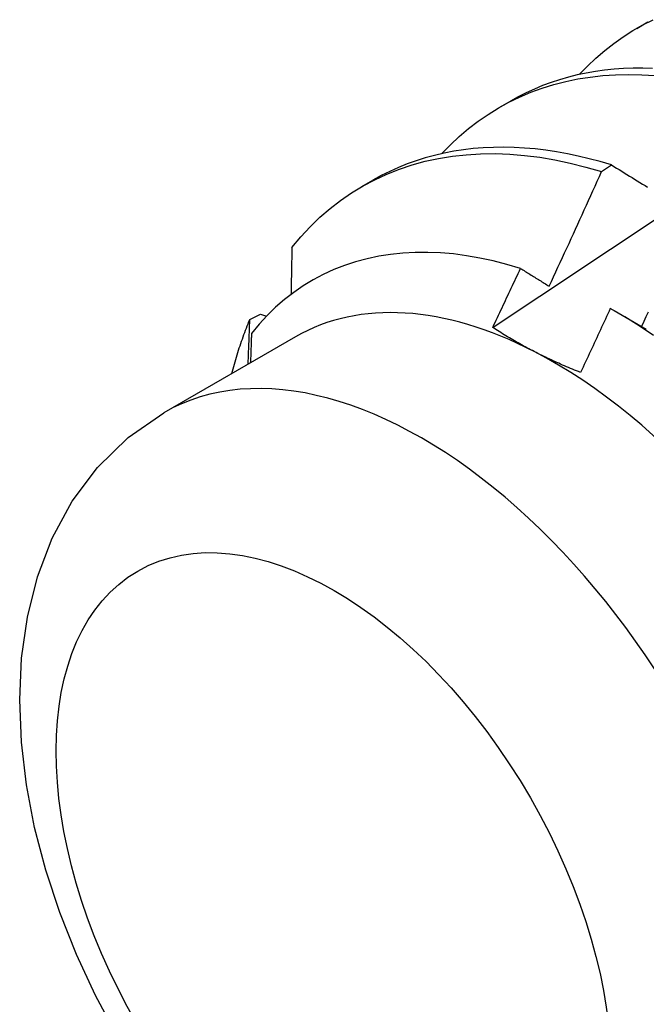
# Model space of a CAD drawing. Header units: inches. Extents: x 25 to 246, y 20 to 159.
# Tile 82 of 111: x 232.604 to 232.762, y 82.467 to 82.716. Entities that reach past the tile are written whole.
import ezdxf

# ---------------------------------------------------------------- set-up
doc = ezdxf.new("R2010")
doc.units = ezdxf.units.IN
doc.header["$MEASUREMENT"] = 0
doc.layers.add('Visible Edges(ANSI)', color=7, linetype='Continuous', lineweight=25)
doc.layers.add('Visible Tangent Edges(ANSI)', color=7, linetype='Continuous', lineweight=25)

msp = doc.modelspace()

# ---------------------------------------------------------------- linework, layer by layer
at = {"layer": 'Visible Edges(ANSI)'}
for p, q in [((232.75979, 82.71425), (232.7626, 82.71587)), ((232.72499, 82.69421), (232.7278, 82.69583)), ((232.75087, 82.67794), (232.75337, 82.67965)), ((232.69019, 82.67417), (232.693, 82.67579)), ((232.75407, 82.64274), (232.76221, 82.63804)), ((232.66182, 82.64048), (232.66452, 82.64182)), ((232.66452, 82.64182), (232.66606, 82.64137)), ((232.6734, 82.63611), (232.64, 82.61687))]:
    msp.add_line(p, q, dxfattribs=at)
at = {"layer": 'Visible Edges(ANSI)', "flags": 128}
for points in [[(232.74523, 82.70254), (232.7473, 82.70469), (232.74946, 82.70673), (232.75169, 82.70865), (232.754, 82.71045), (232.75638, 82.71213), (232.75884, 82.71369), (232.76137, 82.71513), (232.76397, 82.71644)], [(232.76382, 82.70409), (232.76134, 82.70416), (232.75888, 82.70414), (232.75645, 82.70405), (232.75404, 82.70388), (232.75167, 82.70364), (232.74932, 82.70331), (232.74701, 82.70291), (232.74473, 82.70243), (232.74248, 82.70187), (232.74027, 82.70124), (232.7381, 82.70053), (232.73596, 82.69974), (232.73386, 82.69887), (232.7318, 82.69793), (232.72978, 82.69692), (232.7278, 82.69583)], [(232.71044, 82.6825), (232.7126, 82.68475), (232.71486, 82.68687), (232.7172, 82.68886), (232.71962, 82.69072), (232.72213, 82.69246), (232.72472, 82.69405), (232.72739, 82.69552), (232.73013, 82.69685), (232.73294, 82.69804), (232.73583, 82.69909), (232.73878, 82.70001), (232.7418, 82.70078), (232.74487, 82.70142), (232.74801, 82.70191), (232.7512, 82.70226), (232.75445, 82.70247), (232.75774, 82.70254), (232.76108, 82.70247), (232.76447, 82.70226)], [(232.75337, 82.67965), (232.75056, 82.68049), (232.74777, 82.68123), (232.74498, 82.6819), (232.74222, 82.68248), (232.73947, 82.68297), (232.73675, 82.68337), (232.73405, 82.68369), (232.73137, 82.68392), (232.72872, 82.68407), (232.72609, 82.68412), (232.7235, 82.68409), (232.72093, 82.68397), (232.7184, 82.68377), (232.71589, 82.68347), (232.71343, 82.68309), (232.711, 82.68263), (232.7086, 82.68207), (232.70625, 82.68143), (232.70393, 82.6807), (232.70166, 82.67989), (232.69943, 82.67899), (232.69724, 82.67801), (232.6951, 82.67694), (232.693, 82.67579)], [(232.67247, 82.65875), (232.67472, 82.66144), (232.67708, 82.66398), (232.67955, 82.66637), (232.68213, 82.6686), (232.68481, 82.67067), (232.68759, 82.67258), (232.69047, 82.67433), (232.69345, 82.67591), (232.69652, 82.67733), (232.69967, 82.67858), (232.70291, 82.67966), (232.70623, 82.68056), (232.70963, 82.6813), (232.7131, 82.68186), (232.71663, 82.68224), (232.72024, 82.68246), (232.7239, 82.6825), (232.72762, 82.68236), (232.73139, 82.68206), (232.73521, 82.68157), (232.73907, 82.68092), (232.74297, 82.6801), (232.7469, 82.6791), (232.75087, 82.67794)], [(232.73761, 82.64892), (232.73817, 82.65013), (232.73873, 82.65133), (232.73929, 82.65254), (232.73985, 82.65374), (232.74041, 82.65495), (232.74097, 82.65616), (232.74153, 82.65737), (232.74208, 82.65857), (232.74264, 82.65978), (232.74319, 82.66099), (232.74375, 82.6622), (232.7443, 82.66341), (232.74485, 82.66462), (232.7454, 82.66583), (232.74595, 82.66704), (232.7465, 82.66825), (232.74705, 82.66946), (232.7476, 82.67067), (232.74814, 82.67188), (232.74869, 82.67309), (232.74924, 82.6743), (232.74978, 82.67551), (232.75032, 82.67673), (232.75087, 82.67794)], [(232.75337, 82.67965), (232.75402, 82.67925), (232.75467, 82.67885), (232.75533, 82.67845), (232.75598, 82.67805), (232.75663, 82.67764), (232.75729, 82.67724), (232.75794, 82.67683), (232.7586, 82.67643), (232.75925, 82.67602), (232.75991, 82.67562), (232.76057, 82.67521), (232.76123, 82.6748), (232.76189, 82.6744), (232.76255, 82.67399)], [(232.72332, 82.63849), (232.72928, 82.64246), (232.73525, 82.64643), (232.74121, 82.65039), (232.74718, 82.65435), (232.75314, 82.6583), (232.75911, 82.66225), (232.76508, 82.6662)], [(232.67247, 82.65875), (232.67246, 82.65826), (232.67245, 82.65776), (232.67244, 82.65727), (232.67243, 82.65678), (232.67242, 82.65628), (232.67241, 82.65579), (232.6724, 82.65529), (232.67239, 82.6548), (232.67238, 82.6543), (232.67237, 82.65381), (232.67236, 82.65331), (232.67235, 82.65281), (232.67234, 82.65232), (232.67233, 82.65182), (232.67232, 82.65133), (232.67231, 82.65083), (232.6723, 82.65033), (232.67229, 82.64984), (232.67228, 82.64934), (232.67227, 82.64884), (232.67226, 82.64834), (232.67225, 82.64785), (232.67224, 82.64735), (232.67223, 82.64685)], [(232.73036, 82.65341), (232.7269, 82.65445), (232.72347, 82.65533), (232.72008, 82.65606), (232.71672, 82.65665), (232.7134, 82.65708), (232.71012, 82.65737), (232.70688, 82.6575), (232.7037, 82.65749), (232.70056, 82.65732), (232.69747, 82.65699), (232.69445, 82.65652), (232.69149, 82.65589), (232.68861, 82.65512), (232.6858, 82.65419), (232.68306, 82.65312), (232.6804, 82.6519), (232.67782, 82.65053), (232.67533, 82.64902), (232.67291, 82.64736), (232.67059, 82.64555), (232.66835, 82.64361), (232.6662, 82.64152), (232.66416, 82.6393), (232.66222, 82.63696)], [(232.72332, 82.63849), (232.72362, 82.63911), (232.72391, 82.63973), (232.72421, 82.64035), (232.7245, 82.64097), (232.7248, 82.64159), (232.72509, 82.64222), (232.72539, 82.64284), (232.72568, 82.64346), (232.72597, 82.64408), (232.72627, 82.6447), (232.72656, 82.64532), (232.72685, 82.64595), (232.72715, 82.64657), (232.72744, 82.64719), (232.72773, 82.64781), (232.72803, 82.64843), (232.72832, 82.64906), (232.72861, 82.64968), (232.7289, 82.6503), (232.72919, 82.65092), (232.72948, 82.65155), (232.72978, 82.65217), (232.73007, 82.65279), (232.73036, 82.65341)], [(232.73036, 82.65341), (232.73066, 82.65323), (232.73096, 82.65304), (232.73126, 82.65286), (232.73156, 82.65267), (232.73186, 82.65248), (232.73216, 82.6523), (232.73246, 82.65211), (232.73276, 82.65193), (232.73306, 82.65174), (232.73337, 82.65155), (232.73367, 82.65136), (232.73397, 82.65118), (232.73427, 82.65099), (232.73457, 82.6508), (232.73488, 82.65062), (232.73518, 82.65043), (232.73548, 82.65024), (232.73579, 82.65005), (232.73609, 82.64986), (232.73639, 82.64968), (232.7367, 82.64949), (232.737, 82.6493), (232.7373, 82.64911), (232.73761, 82.64892)], [(232.75309, 82.64331), (232.75278, 82.64263), (232.75247, 82.64195), (232.75216, 82.64127), (232.75185, 82.64059), (232.75154, 82.63992), (232.75123, 82.63924), (232.75091, 82.63856), (232.7506, 82.63788), (232.75029, 82.63721), (232.74997, 82.63653), (232.74966, 82.63585), (232.74935, 82.63518), (232.74903, 82.6345), (232.74872, 82.63382), (232.7484, 82.63315), (232.74809, 82.63247), (232.74777, 82.63179), (232.74746, 82.63112), (232.74714, 82.63044), (232.74683, 82.62976), (232.74651, 82.62909), (232.74619, 82.62841), (232.74588, 82.62774), (232.74556, 82.62706)], [(232.76404, 82.63644), (232.7604, 82.63887), (232.75675, 82.64116), (232.75309, 82.64331)], [(232.65726, 82.62681), (232.65741, 82.62741), (232.65757, 82.62801), (232.65773, 82.6286), (232.6579, 82.62919), (232.65807, 82.62978), (232.65824, 82.63037), (232.65841, 82.63095), (232.65859, 82.63154), (232.65877, 82.63211), (232.65895, 82.63269), (232.65914, 82.63327), (232.65933, 82.63384), (232.65952, 82.6344), (232.65971, 82.63497), (232.65991, 82.63553), (232.66011, 82.63609), (232.66031, 82.63665), (232.66052, 82.63721), (232.66073, 82.63776), (232.66094, 82.63831), (232.66116, 82.63885), (232.66137, 82.6394), (232.66159, 82.63994), (232.66182, 82.64048)], [(232.66137, 82.62918), (232.66139, 82.62965), (232.66141, 82.63012), (232.66143, 82.63059), (232.66145, 82.63107), (232.66147, 82.63154), (232.66148, 82.63201), (232.6615, 82.63248), (232.66152, 82.63295), (232.66154, 82.63343), (232.66156, 82.6339), (232.66158, 82.63437), (232.6616, 82.63484), (232.66162, 82.63531), (232.66164, 82.63578), (232.66165, 82.63625), (232.66167, 82.63672), (232.66169, 82.63719), (232.66171, 82.63766), (232.66173, 82.63813), (232.66175, 82.6386), (232.66176, 82.63907), (232.66178, 82.63954), (232.6618, 82.64001), (232.66182, 82.64048)], [(232.76268, 82.64238), (232.76213, 82.64116), (232.76157, 82.63994), (232.76102, 82.63872)], [(232.73383, 82.63236), (232.73337, 82.6326), (232.7329, 82.63284), (232.73244, 82.63309), (232.73198, 82.63333), (232.73153, 82.63358), (232.73107, 82.63383), (232.73062, 82.63408), (232.73017, 82.63433), (232.72973, 82.63458), (232.72928, 82.63483), (232.72884, 82.63508), (232.7284, 82.63534), (232.72797, 82.63559), (232.72753, 82.63585), (232.7271, 82.63611), (232.72667, 82.63637), (232.72624, 82.63663), (232.72582, 82.63689), (232.7254, 82.63716), (232.72498, 82.63742), (232.72456, 82.63769), (232.72414, 82.63795), (232.72373, 82.63822), (232.72332, 82.63849)], [(232.66222, 82.63696), (232.66221, 82.63665), (232.6622, 82.63634), (232.66219, 82.63603), (232.66218, 82.63572), (232.66217, 82.63541), (232.66216, 82.6351), (232.66215, 82.63479), (232.66214, 82.63448), (232.66213, 82.63418), (232.66212, 82.63387), (232.66211, 82.63356), (232.6621, 82.63325), (232.66209, 82.63294), (232.66208, 82.63263), (232.66207, 82.63232), (232.66206, 82.63201), (232.66205, 82.6317), (232.66204, 82.63139), (232.66203, 82.63108), (232.66202, 82.63077), (232.66201, 82.63046), (232.662, 82.63015), (232.66199, 82.62984), (232.66198, 82.62953)], [(232.74556, 82.62706), (232.74505, 82.62727), (232.74453, 82.62747), (232.74403, 82.62768), (232.74352, 82.62789), (232.74301, 82.6281), (232.74251, 82.62831), (232.74201, 82.62852), (232.74151, 82.62874), (232.74102, 82.62895), (232.74052, 82.62917), (232.74003, 82.62939), (232.73954, 82.62961), (232.73905, 82.62983), (232.73857, 82.63005), (232.73808, 82.63028), (232.7376, 82.6305), (232.73712, 82.63073), (232.73665, 82.63096), (232.73617, 82.63119), (232.7357, 82.63142), (232.73523, 82.63165), (232.73476, 82.63189), (232.7343, 82.63212), (232.73383, 82.63236)], [(232.62823, 82.45903), (232.62276, 82.46919), (232.61789, 82.47961), (232.61367, 82.49023), (232.61013, 82.50097), (232.6073, 82.51179), (232.60523, 82.52262), (232.60396, 82.53341), (232.60353, 82.54412), (232.60401, 82.5547), (232.60548, 82.5651), (232.60803, 82.57527), (232.61177, 82.5851), (232.6168, 82.59442), (232.62321, 82.60302), (232.63101, 82.61061), (232.64, 82.61687)]]:
    msp.add_lwpolyline(points, dxfattribs=at)
at = {"layer": 'Visible Edges(ANSI)'}
for major_axis, start_param, end_param in [((-0.06533, 0.11344), 5.552669, 6.283185), ((0.06533, -0.11344), 1.363879, 2.411076)]:
    msp.add_ellipse((232.73873, 82.52267), major_axis=major_axis, ratio=0.578093, start_param=start_param, end_param=end_param, dxfattribs=at)
at = {"layer": 'Visible Tangent Edges(ANSI)'}
msp.add_ellipse((232.70532, 82.50343), major_axis=(0.06533, -0.11344), ratio=0.578093, start_param=0, end_param=3.141593, dxfattribs=at)
msp.add_ellipse((232.68305, 82.49061), major_axis=(0.04961, -0.08615), ratio=0.578093, dxfattribs=at)

doc.saveas('drawing.dxf')
